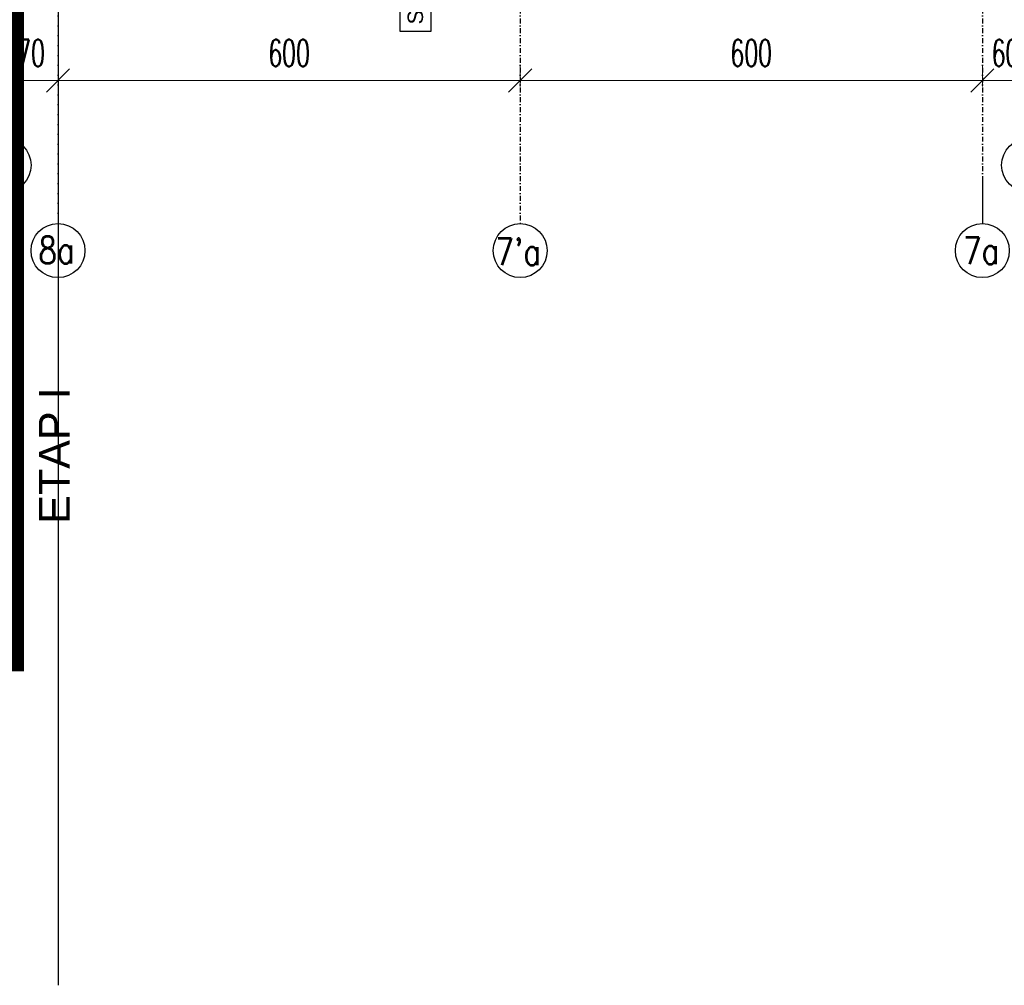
# Model space of a CAD drawing. Header units: centimetres. Extents: x -10729 to 144862, y -4437 to 43656.
# Tile 11 of 148: x 4950 to 6229, y 3523 to 4777. Entities that reach past the tile are written whole.
import ezdxf

# ---------------------------------------------------------------- set-up
doc = ezdxf.new("R2010")
doc.units = ezdxf.units.CM
doc.header["$LTSCALE"] = 0.1
doc.header["$PDMODE"] = 35
doc.header["$PDSIZE"] = 0.1
doc.linetypes.add('Kondygnacja  -0_5$0$DIVIDE', pattern=[31.75, 12.7, -6.35, 0, -6.35, 0, -6.35])
doc.linetypes.add('Osie rzutów$0$DASHDOT2', pattern=[12.7, 6.35, -3.175, 0, -3.175])
doc.layers.get('0').update_dxf_attribs({"color": 8})
doc.layers.get('DEFPOINTS').update_dxf_attribs({"color": 8})
for name, color, linetype in [('Kondygnacja  -0_5$0$ARCH_ETAPOWANIE', 8, 'Kondygnacja  -0_5$0$DIVIDE'), ('Kondygnacja  -0_5$0$ARCH_INFO_OPISY_PRZEGRODY_IST', 8, 'Continuous'), ('Osie rzutów$0$ARCH_INFO_OSIE_IST', 8, 'Osie rzutów$0$DASHDOT2'), ('Osie rzutów$0$ARCH_INFO_OSIE_OPISY_IST', 8, 'Continuous')]:
    doc.layers.add(name, color=color, linetype=linetype)
doc.layers.add('Osie rzutów$0$ARCH_INFO_WYMIARY', color=8, linetype='Continuous', lineweight=9)
doc.styles.add('Kondygnacja  -0_5$0$Arial', font='ARIAL.TTF')
doc.styles.add('Osie rzutów$0$ROMANS-250-CM', font='romans.shx', dxfattribs={"width": 0.8, "height": 50})
doc.styles.add('Osie rzutów$0$wymiary_cuprum', font='Romans.shx', dxfattribs={"width": 0.6})
doc.dimstyles.new('Osie rzutów$0$ARCH_ CT', dxfattribs={"dimtxt": 20, "dimasz": 20, "dimexe": 12, "dimexo": 20, "dimgap": 5, "dimtad": 1, "dimdec": 1, "dimrnd": 0.5, "dimzin": 9, "dimdsep": 46, "dimtxsty": 'Osie rzutów$0$wymiary_cuprum', "dimblk": 'Osie rzutów$0$_Oblique', "dimcen": 8, "dimdle": 12, "dimclrd": 256, "dimclre": 256, "dimclrt": 55, "dimadec": 1, "dimazin": 0, "dimtfac": 1, "dimtdec": 1, "dimtmove": 1, "dimatfit": 2, "dimldrblk": 'Osie rzutów$0$_Dot', "dimfxl": 0, "dimtolj": 1, "dimtzin": 0, "dimlwd": -1, "dimlwe": -1, "dimarcsym": 0})

# ---------------------------------------------------------------- blocks, each defined once
blk = doc.blocks.new('Osie rzutów$0$_Oblique')
at = {"color": 0, "linetype": 'ByBlock', "lineweight": -2}
blk.add_line((-0.5, -0.5), (0.5, 0.5), dxfattribs=at)
blk = doc.blocks.new('*D561')
at = {"layer": 'DEFPOINTS', "color": 0}
for p in [(6200, 4732.2), (6260, 4732.2), (6260, 4698.3)]:
    blk.add_point(p, dxfattribs=at)
at = {"layer": 'Osie rzutów$0$ARCH_INFO_WYMIARY'}
for p, q in [((6200, 4717.2), (6200, 4690.3)), ((6260, 4717.2), (6260, 4690.3)), ((6192, 4698.3), (6268, 4698.3))]:
    blk.add_line(p, q, dxfattribs=at)
at = {"layer": 'Osie rzutów$0$ARCH_INFO_WYMIARY', "xscale": 30, "yscale": 30, "zscale": 30, "rotation": 180}
blk.add_blockref('Osie rzutów$0$_Oblique', (6200, 4698.3), dxfattribs=at)
at = {"layer": 'Osie rzutów$0$ARCH_INFO_WYMIARY', "xscale": 30, "yscale": 30, "zscale": 30}
blk.add_blockref('Osie rzutów$0$_Oblique', (6260, 4698.3), dxfattribs=at)
at = {"layer": 'Osie rzutów$0$ARCH_INFO_WYMIARY', "color": 55, "insert": (6230, 4733.8), "char_height": 35, "attachment_point": 5, "style": 'Osie rzutów$0$wymiary_cuprum'}
blk.add_mtext('\\A1;60', dxfattribs=at)
blk = doc.blocks.new('Osie rzutów$0$_Dot')
at = {"color": 0, "linetype": 'ByBlock', "lineweight": -2}
blk.add_line((-0.5, 0), (-1, 0), dxfattribs=at)
at = {"color": 0, "linetype": 'ByBlock', "const_width": 0.5}
blk.add_lwpolyline([(-0.25, 0, 1), (0.25, 0, 1)], format="xyb", close=True, dxfattribs=at)
blk = doc.blocks.new('*D562')
at = {"layer": 'DEFPOINTS', "color": 0}
for p in [(5600, 4732.2), (6200, 4732.2), (6200, 4698.3)]:
    blk.add_point(p, dxfattribs=at)
at = {"layer": 'Osie rzutów$0$ARCH_INFO_WYMIARY'}
for p, q in [((5600, 4717.2), (5600, 4690.3)), ((6200, 4717.2), (6200, 4690.3)), ((5592, 4698.3), (6208, 4698.3))]:
    blk.add_line(p, q, dxfattribs=at)
at = {"layer": 'Osie rzutów$0$ARCH_INFO_WYMIARY', "xscale": 30, "yscale": 30, "zscale": 30, "rotation": 180}
blk.add_blockref('Osie rzutów$0$_Oblique', (5600, 4698.3), dxfattribs=at)
at = {"layer": 'Osie rzutów$0$ARCH_INFO_WYMIARY', "xscale": 30, "yscale": 30, "zscale": 30}
blk.add_blockref('Osie rzutów$0$_Oblique', (6200, 4698.3), dxfattribs=at)
at = {"layer": 'Osie rzutów$0$ARCH_INFO_WYMIARY', "color": 55, "insert": (5900, 4733.8), "char_height": 35, "attachment_point": 5, "style": 'Osie rzutów$0$wymiary_cuprum'}
blk.add_mtext('\\A1;600', dxfattribs=at)
blk = doc.blocks.new('*D563')
at = {"layer": 'DEFPOINTS', "color": 0}
for p in [(5000, 4732.3), (5600, 4732.3), (5600, 4698.3)]:
    blk.add_point(p, dxfattribs=at)
at = {"layer": 'Osie rzutów$0$ARCH_INFO_WYMIARY'}
for p, q in [((5000, 4717.3), (5000, 4690.3)), ((5600, 4717.3), (5600, 4690.3)), ((4992, 4698.3), (5608, 4698.3))]:
    blk.add_line(p, q, dxfattribs=at)
at = {"layer": 'Osie rzutów$0$ARCH_INFO_WYMIARY', "xscale": 30, "yscale": 30, "zscale": 30, "rotation": 180}
blk.add_blockref('Osie rzutów$0$_Oblique', (5000, 4698.3), dxfattribs=at)
at = {"layer": 'Osie rzutów$0$ARCH_INFO_WYMIARY', "xscale": 30, "yscale": 30, "zscale": 30}
blk.add_blockref('Osie rzutów$0$_Oblique', (5600, 4698.3), dxfattribs=at)
at = {"layer": 'Osie rzutów$0$ARCH_INFO_WYMIARY', "color": 55, "insert": (5300, 4733.8), "char_height": 35, "attachment_point": 5, "style": 'Osie rzutów$0$wymiary_cuprum'}
blk.add_mtext('\\A1;600', dxfattribs=at)
blk = doc.blocks.new('*D564')
at = {"layer": 'DEFPOINTS', "color": 0}
for p in [(4930, 4732.3), (5000, 4732.3), (5000, 4698.3)]:
    blk.add_point(p, dxfattribs=at)
at = {"layer": 'Osie rzutów$0$ARCH_INFO_WYMIARY'}
for p, q in [((4930, 4717.3), (4930, 4690.3)), ((5000, 4717.3), (5000, 4690.3)), ((4922, 4698.3), (5008, 4698.3))]:
    blk.add_line(p, q, dxfattribs=at)
at = {"layer": 'Osie rzutów$0$ARCH_INFO_WYMIARY', "xscale": 30, "yscale": 30, "zscale": 30, "rotation": 180}
blk.add_blockref('Osie rzutów$0$_Oblique', (4930, 4698.3), dxfattribs=at)
at = {"layer": 'Osie rzutów$0$ARCH_INFO_WYMIARY', "xscale": 30, "yscale": 30, "zscale": 30}
blk.add_blockref('Osie rzutów$0$_Oblique', (5000, 4698.3), dxfattribs=at)
at = {"layer": 'Osie rzutów$0$ARCH_INFO_WYMIARY', "color": 55, "insert": (4965, 4733.8), "char_height": 35, "attachment_point": 5, "style": 'Osie rzutów$0$wymiary_cuprum'}
blk.add_mtext('\\A1;70', dxfattribs=at)
blk = doc.blocks.new('Osie rzutów')
at = {"layer": 'Osie rzutów$0$ARCH_INFO_OSIE_IST', "ltscale": 10}
for p, q in [((5000, 12510), (5000, 4512.32)), ((5600, 12510), (5600, 4512.32)), ((6200, 12510), (6200, 4571.18))]:
    blk.add_line(p, q, dxfattribs=at)
at = {"layer": 'Osie rzutów$0$ARCH_INFO_OSIE_OPISY_IST'}
blk.add_line((6200, 4571.18), (6200, 4512.32), dxfattribs=at)
for centre in [(4930, 4588.26), (6260, 4588.26), (5000, 4477.32), (5600, 4477.32), (6200, 4477.32)]:
    blk.add_circle(centre, 35, dxfattribs=at)
at = {"layer": 'Osie rzutów$0$ARCH_INFO_OSIE_OPISY_IST', "style": 'Osie rzutów$0$ROMANS-250-CM', "width": 0.8}
for s, p in [('8a', (4974.54, 4460.48)), ("7'a", (5567.96, 4458.36)), ('7a', (6174.95, 4459.83))]:
    blk.add_text(s, height=35, dxfattribs=at).set_placement(p)
at = {"layer": 'Osie rzutów$0$ARCH_INFO_WYMIARY'}
for base, p1, p2, picture, middle in [((5000, 4698.34), (4930, 4732.28), (5000, 4732.28), '*D564', (4965, 4698.34)), ((6260, 4698.26), (6200, 4732.19), (6260, 4732.19), '*D561', (6230, 4698.26))]:
    dim = blk.add_linear_dim(base=base, p1=p1, p2=p2, dimstyle='Osie rzutów$0$ARCH_ CT', override={"dimtxt": 35, "dimasz": 30, "dimexe": 8, "dimexo": 15, "dimgap": 18, "dimdle": 8}, dxfattribs=at)
    dim.commit()
    dim.dimension.update_dxf_attribs({"geometry": picture, "text_midpoint": middle, "dimtype": 160})
for base, p1, p2, picture, middle in [((5600, 4698.34), (5000, 4732.28), (5600, 4732.28), '*D563', (5300, 4733.84)), ((6200, 4698.26), (5600, 4732.19), (6200, 4732.19), '*D562', (5900, 4733.76))]:
    dim = blk.add_linear_dim(base=base, p1=p1, p2=p2, dimstyle='Osie rzutów$0$ARCH_ CT', override={"dimtxt": 35, "dimasz": 30, "dimexe": 8, "dimexo": 15, "dimgap": 18, "dimdle": 8}, dxfattribs=at)
    dim.commit()
    dim.dimension.update_dxf_attribs({"geometry": picture, "text_midpoint": middle})

msp = doc.modelspace()

# ---------------------------------------------------------------- linework, layer by layer
at = {"layer": 'DEFPOINTS'}
for q in [(5000, 4512.317), (5000, 3523.175)]:
    msp.add_line((5000, 5000), q, dxfattribs=at)
at = {"layer": 'Kondygnacja  -0_5$0$ARCH_ETAPOWANIE', "ltscale": 10, "const_width": 20, "elevation": 300}
msp.add_lwpolyline([(4946, 3931), (4946, 5443), (5613, 5443), (5613, 5586), (5809, 5586), (5815, 12220), (6212, 12220), (6212, 13458.874), (6172, 13458.874), (6171.997, 14762.582), (4925, 14762.019), (4925, 14762.019), (8839.196, 14763.787)], dxfattribs=at)
at = {"layer": 'Kondygnacja  -0_5$0$ARCH_INFO_OPISY_PRZEGRODY_IST'}
msp.add_lwpolyline([(5463.998, 4831.707), (5483.998, 4831.707), (5483.998, 4761.707), (5443.998, 4761.707), (5443.998, 4831.707), (5463.998, 4831.707), (5463.998, 4965)], dxfattribs=at)

# ---------------------------------------------------------------- block references
at = {"layer": 'Osie rzutów$0$ARCH_INFO_OSIE_OPISY_IST'}
msp.add_blockref('Osie rzutów', (0, 0), dxfattribs=at)

# ---------------------------------------------------------------- texts
at = {"layer": 'Kondygnacja  -0_5$0$ARCH_ETAPOWANIE', "ltscale": 10, "insert": (4975.144, 4122.586), "char_height": 40, "width": 279.6229, "attachment_point": 1, "rotation": 90, "style": 'Kondygnacja  -0_5$0$Arial'}
msp.add_mtext('ETAP I', dxfattribs=at)
at = {"layer": 'Kondygnacja  -0_5$0$ARCH_INFO_OPISY_PRZEGRODY_IST', "insert": (5463.998, 4796.707), "char_height": 20, "width": 70, "attachment_point": 5, "rotation": 90, "style": 'Kondygnacja  -0_5$0$Arial'}
msp.add_mtext('SZ8', dxfattribs=at)

doc.saveas('drawing.dxf')
